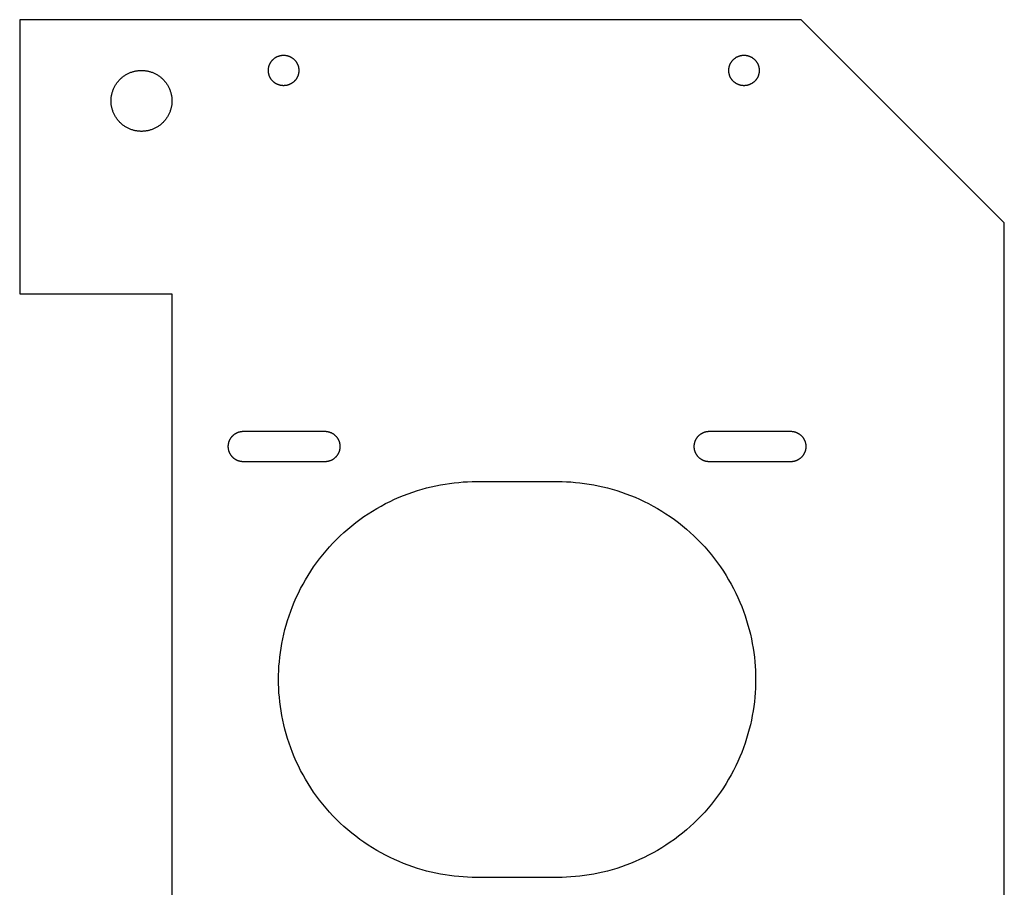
# Model space of a CAD drawing. Header units: millimetres. Extents: x -48 to 48, y -65 to 65.
# Tile 2 of 2: x -48 to 48, y -20 to 65. Entities that reach past the tile are written whole.
import ezdxf

# ---------------------------------------------------------------- set-up
doc = ezdxf.new("R2010")
doc.units = ezdxf.units.MM
doc.layers.add('Make2D$Visible$Curves', color=18, linetype='Continuous', true_color=0x000000)

msp = doc.modelspace()

# ---------------------------------------------------------------- linework, layer by layer
at = {"layer": 'Make2D$Visible$Curves', "color": 251, "lineweight": -3, "true_color": 0x595959}
for points in [[(48.5, 45), (28.5, 65), (-48.5, 65), (-48.5, 38), (-33.5, 38), (-33.5, -38), (-48.5, -38), (-48.5, -65), (27.086, -65), (48.5, -43.586)], [(-22.5, 58.5), (-22.533, 58.5), (-22.567, 58.501), (-22.601, 58.503), (-22.635, 58.506), (-22.669, 58.51), (-22.704, 58.514), (-22.738, 58.519), (-22.773, 58.525), (-22.808, 58.532), (-22.843, 58.54), (-22.878, 58.548), (-22.913, 58.558), (-22.948, 58.568), (-22.983, 58.58), (-23.017, 58.592), (-23.052, 58.605), (-23.087, 58.619), (-23.121, 58.635), (-23.155, 58.651), (-23.189, 58.668), (-23.222, 58.685), (-23.256, 58.704), (-23.288, 58.724), (-23.321, 58.745), (-23.353, 58.766), (-23.384, 58.788), (-23.415, 58.811), (-23.445, 58.835), (-23.475, 58.86), (-23.504, 58.886), (-23.533, 58.912), (-23.561, 58.939), (-23.588, 58.967), (-23.614, 58.996), (-23.64, 59.025), (-23.665, 59.055), (-23.689, 59.085), (-23.712, 59.116), (-23.734, 59.147), (-23.755, 59.179), (-23.776, 59.212), (-23.796, 59.244), (-23.815, 59.278), (-23.832, 59.311), (-23.849, 59.345), (-23.865, 59.379), (-23.881, 59.413), (-23.895, 59.448), (-23.908, 59.483), (-23.92, 59.517), (-23.932, 59.552), (-23.942, 59.587), (-23.952, 59.622), (-23.96, 59.657), (-23.968, 59.692), (-23.975, 59.727), (-23.981, 59.762), (-23.986, 59.796), (-23.99, 59.831), (-23.994, 59.865), (-23.997, 59.899), (-23.999, 59.933), (-24, 59.967), (-24, 60), (-24, 60.033), (-23.999, 60.067), (-23.997, 60.101), (-23.994, 60.135), (-23.99, 60.169), (-23.986, 60.204), (-23.981, 60.238), (-23.975, 60.273), (-23.968, 60.308), (-23.96, 60.343), (-23.952, 60.378), (-23.942, 60.413), (-23.932, 60.448), (-23.92, 60.483), (-23.908, 60.517), (-23.895, 60.552), (-23.881, 60.587), (-23.865, 60.621), (-23.849, 60.655), (-23.832, 60.689), (-23.815, 60.722), (-23.796, 60.756), (-23.776, 60.788), (-23.755, 60.821), (-23.734, 60.853), (-23.712, 60.884), (-23.689, 60.915), (-23.665, 60.945), (-23.64, 60.975), (-23.614, 61.004), (-23.588, 61.033), (-23.561, 61.061), (-23.533, 61.088), (-23.504, 61.114), (-23.475, 61.14), (-23.445, 61.165), (-23.415, 61.189), (-23.384, 61.212), (-23.353, 61.234), (-23.321, 61.255), (-23.288, 61.276), (-23.256, 61.296), (-23.222, 61.315), (-23.189, 61.332), (-23.155, 61.349), (-23.121, 61.365), (-23.087, 61.381), (-23.052, 61.395), (-23.017, 61.408), (-22.983, 61.42), (-22.948, 61.432), (-22.913, 61.442), (-22.878, 61.452), (-22.843, 61.46), (-22.808, 61.468), (-22.773, 61.475), (-22.738, 61.481), (-22.704, 61.486), (-22.669, 61.49), (-22.635, 61.494), (-22.601, 61.497), (-22.567, 61.499), (-22.533, 61.5), (-22.5, 61.5), (-22.467, 61.5), (-22.433, 61.499), (-22.399, 61.497), (-22.365, 61.494), (-22.331, 61.49), (-22.296, 61.486), (-22.262, 61.481), (-22.227, 61.475), (-22.192, 61.468), (-22.157, 61.46), (-22.122, 61.452), (-22.087, 61.442), (-22.052, 61.432), (-22.017, 61.42), (-21.983, 61.408), (-21.948, 61.395), (-21.913, 61.381), (-21.879, 61.365), (-21.845, 61.349), (-21.811, 61.332), (-21.778, 61.315), (-21.744, 61.296), (-21.712, 61.276), (-21.679, 61.255), (-21.647, 61.234), (-21.616, 61.212), (-21.585, 61.189), (-21.555, 61.165), (-21.525, 61.14), (-21.496, 61.114), (-21.467, 61.088), (-21.439, 61.061), (-21.412, 61.033), (-21.386, 61.004), (-21.36, 60.975), (-21.335, 60.945), (-21.311, 60.915), (-21.288, 60.884), (-21.266, 60.853), (-21.245, 60.821), (-21.224, 60.788), (-21.204, 60.756), (-21.185, 60.722), (-21.168, 60.689), (-21.151, 60.655), (-21.135, 60.621), (-21.119, 60.587), (-21.105, 60.552), (-21.092, 60.517), (-21.08, 60.483), (-21.068, 60.448), (-21.058, 60.413), (-21.048, 60.378), (-21.04, 60.343), (-21.032, 60.308), (-21.025, 60.273), (-21.019, 60.238), (-21.014, 60.204), (-21.01, 60.169), (-21.006, 60.135), (-21.003, 60.101), (-21.001, 60.067), (-21, 60.033), (-21, 60), (-21, 59.967), (-21.001, 59.933), (-21.003, 59.899), (-21.006, 59.865), (-21.01, 59.831), (-21.014, 59.796), (-21.019, 59.762), (-21.025, 59.727), (-21.032, 59.692), (-21.04, 59.657), (-21.048, 59.622), (-21.058, 59.587), (-21.068, 59.552), (-21.08, 59.517), (-21.092, 59.483), (-21.105, 59.448), (-21.119, 59.413), (-21.135, 59.379), (-21.151, 59.345), (-21.168, 59.311), (-21.185, 59.278), (-21.204, 59.244), (-21.224, 59.212), (-21.245, 59.179), (-21.266, 59.147), (-21.288, 59.116), (-21.311, 59.085), (-21.335, 59.055), (-21.36, 59.025), (-21.386, 58.996), (-21.412, 58.967), (-21.439, 58.939), (-21.467, 58.912), (-21.496, 58.886), (-21.525, 58.86), (-21.555, 58.835), (-21.585, 58.811), (-21.616, 58.788), (-21.647, 58.766), (-21.679, 58.745), (-21.712, 58.724), (-21.744, 58.704), (-21.778, 58.685), (-21.811, 58.668), (-21.845, 58.651), (-21.879, 58.635), (-21.913, 58.619), (-21.948, 58.605), (-21.983, 58.592), (-22.017, 58.58), (-22.052, 58.568), (-22.087, 58.558), (-22.122, 58.548), (-22.157, 58.54), (-22.192, 58.532), (-22.227, 58.525), (-22.262, 58.519), (-22.296, 58.514), (-22.331, 58.51), (-22.365, 58.506), (-22.399, 58.503), (-22.433, 58.501), (-22.467, 58.5)], [(22.855, 58.5), (22.822, 58.5), (22.788, 58.501), (22.755, 58.503), (22.721, 58.506), (22.686, 58.51), (22.652, 58.514), (22.617, 58.519), (22.582, 58.525), (22.548, 58.532), (22.513, 58.54), (22.478, 58.548), (22.443, 58.558), (22.408, 58.568), (22.373, 58.58), (22.338, 58.592), (22.303, 58.605), (22.269, 58.619), (22.234, 58.635), (22.2, 58.651), (22.166, 58.668), (22.133, 58.685), (22.1, 58.704), (22.067, 58.724), (22.035, 58.745), (22.003, 58.766), (21.971, 58.788), (21.94, 58.811), (21.91, 58.835), (21.88, 58.86), (21.851, 58.886), (21.822, 58.912), (21.795, 58.939), (21.768, 58.967), (21.741, 58.996), (21.716, 59.025), (21.691, 59.055), (21.667, 59.085), (21.644, 59.116), (21.621, 59.147), (21.6, 59.179), (21.579, 59.212), (21.56, 59.244), (21.541, 59.278), (21.523, 59.311), (21.506, 59.345), (21.49, 59.379), (21.475, 59.413), (21.461, 59.448), (21.447, 59.483), (21.435, 59.517), (21.424, 59.552), (21.413, 59.587), (21.404, 59.622), (21.395, 59.657), (21.387, 59.692), (21.38, 59.727), (21.374, 59.762), (21.369, 59.796), (21.365, 59.831), (21.361, 59.865), (21.359, 59.899), (21.357, 59.933), (21.356, 59.967), (21.355, 60), (21.356, 60.033), (21.357, 60.067), (21.359, 60.101), (21.361, 60.135), (21.365, 60.169), (21.369, 60.204), (21.374, 60.238), (21.38, 60.273), (21.387, 60.308), (21.395, 60.343), (21.404, 60.378), (21.413, 60.413), (21.424, 60.448), (21.435, 60.483), (21.447, 60.517), (21.461, 60.552), (21.475, 60.587), (21.49, 60.621), (21.506, 60.655), (21.523, 60.689), (21.541, 60.722), (21.56, 60.756), (21.579, 60.788), (21.6, 60.821), (21.621, 60.853), (21.644, 60.884), (21.667, 60.915), (21.691, 60.945), (21.716, 60.975), (21.741, 61.004), (21.768, 61.033), (21.795, 61.061), (21.822, 61.088), (21.851, 61.114), (21.88, 61.14), (21.91, 61.165), (21.94, 61.189), (21.971, 61.212), (22.003, 61.234), (22.035, 61.255), (22.067, 61.276), (22.1, 61.296), (22.133, 61.315), (22.166, 61.332), (22.2, 61.349), (22.234, 61.365), (22.269, 61.381), (22.303, 61.395), (22.338, 61.408), (22.373, 61.42), (22.408, 61.432), (22.443, 61.442), (22.478, 61.452), (22.513, 61.46), (22.548, 61.468), (22.582, 61.475), (22.617, 61.481), (22.652, 61.486), (22.686, 61.49), (22.721, 61.494), (22.755, 61.497), (22.788, 61.499), (22.822, 61.5), (22.855, 61.5), (22.889, 61.5), (22.922, 61.499), (22.956, 61.497), (22.99, 61.494), (23.024, 61.49), (23.059, 61.486), (23.094, 61.481), (23.128, 61.475), (23.163, 61.468), (23.198, 61.46), (23.233, 61.452), (23.268, 61.442), (23.303, 61.432), (23.338, 61.42), (23.373, 61.408), (23.407, 61.395), (23.442, 61.381), (23.476, 61.365), (23.51, 61.349), (23.544, 61.332), (23.578, 61.315), (23.611, 61.296), (23.644, 61.276), (23.676, 61.255), (23.708, 61.234), (23.74, 61.212), (23.77, 61.189), (23.801, 61.165), (23.831, 61.14), (23.86, 61.114), (23.888, 61.088), (23.916, 61.061), (23.943, 61.033), (23.969, 61.004), (23.995, 60.975), (24.02, 60.945), (24.044, 60.915), (24.067, 60.884), (24.089, 60.853), (24.111, 60.821), (24.131, 60.788), (24.151, 60.756), (24.17, 60.722), (24.188, 60.689), (24.205, 60.655), (24.221, 60.621), (24.236, 60.587), (24.25, 60.552), (24.263, 60.517), (24.276, 60.483), (24.287, 60.448), (24.297, 60.413), (24.307, 60.378), (24.316, 60.343), (24.323, 60.308), (24.33, 60.273), (24.336, 60.238), (24.341, 60.204), (24.346, 60.169), (24.349, 60.135), (24.352, 60.101), (24.354, 60.067), (24.355, 60.033), (24.355, 60), (24.355, 59.967), (24.354, 59.933), (24.352, 59.899), (24.349, 59.865), (24.346, 59.831), (24.341, 59.796), (24.336, 59.762), (24.33, 59.727), (24.323, 59.692), (24.316, 59.657), (24.307, 59.622), (24.297, 59.587), (24.287, 59.552), (24.276, 59.517), (24.263, 59.483), (24.25, 59.448), (24.236, 59.413), (24.221, 59.379), (24.205, 59.345), (24.188, 59.311), (24.17, 59.278), (24.151, 59.244), (24.131, 59.212), (24.111, 59.179), (24.089, 59.147), (24.067, 59.116), (24.044, 59.085), (24.02, 59.055), (23.995, 59.025), (23.969, 58.996), (23.943, 58.967), (23.916, 58.939), (23.888, 58.912), (23.86, 58.886), (23.831, 58.86), (23.801, 58.835), (23.77, 58.811), (23.74, 58.788), (23.708, 58.766), (23.676, 58.745), (23.644, 58.724), (23.611, 58.704), (23.578, 58.685), (23.544, 58.668), (23.51, 58.651), (23.476, 58.635), (23.442, 58.619), (23.407, 58.605), (23.373, 58.592), (23.338, 58.58), (23.303, 58.568), (23.268, 58.558), (23.233, 58.548), (23.198, 58.54), (23.163, 58.532), (23.128, 58.525), (23.094, 58.519), (23.059, 58.514), (23.024, 58.51), (22.99, 58.506), (22.956, 58.503), (22.922, 58.501), (22.889, 58.5)], [(-36.5, 60), (-36.433, 59.999), (-36.366, 59.997), (-36.299, 59.993), (-36.23, 59.988), (-36.162, 59.981), (-36.093, 59.972), (-36.024, 59.962), (-35.954, 59.95), (-35.884, 59.936), (-35.814, 59.921), (-35.745, 59.903), (-35.675, 59.884), (-35.605, 59.863), (-35.535, 59.84), (-35.465, 59.816), (-35.396, 59.789), (-35.327, 59.761), (-35.258, 59.731), (-35.19, 59.699), (-35.122, 59.665), (-35.055, 59.629), (-34.989, 59.592), (-34.923, 59.552), (-34.858, 59.511), (-34.795, 59.468), (-34.732, 59.423), (-34.67, 59.377), (-34.609, 59.329), (-34.55, 59.279), (-34.491, 59.228), (-34.434, 59.176), (-34.379, 59.121), (-34.324, 59.066), (-34.272, 59.009), (-34.221, 58.95), (-34.171, 58.891), (-34.123, 58.83), (-34.077, 58.768), (-34.032, 58.705), (-33.989, 58.642), (-33.948, 58.577), (-33.908, 58.511), (-33.871, 58.445), (-33.835, 58.378), (-33.801, 58.31), (-33.769, 58.242), (-33.739, 58.173), (-33.711, 58.104), (-33.684, 58.035), (-33.66, 57.965), (-33.637, 57.895), (-33.616, 57.825), (-33.597, 57.755), (-33.579, 57.686), (-33.564, 57.616), (-33.55, 57.546), (-33.538, 57.476), (-33.528, 57.407), (-33.519, 57.338), (-33.512, 57.27), (-33.507, 57.201), (-33.503, 57.134), (-33.501, 57.067), (-33.5, 57), (-33.501, 56.933), (-33.503, 56.866), (-33.507, 56.799), (-33.512, 56.73), (-33.519, 56.662), (-33.528, 56.593), (-33.538, 56.524), (-33.55, 56.454), (-33.564, 56.384), (-33.579, 56.314), (-33.597, 56.245), (-33.616, 56.175), (-33.637, 56.105), (-33.66, 56.035), (-33.684, 55.965), (-33.711, 55.896), (-33.739, 55.827), (-33.769, 55.758), (-33.801, 55.69), (-33.835, 55.622), (-33.871, 55.555), (-33.908, 55.489), (-33.948, 55.423), (-33.989, 55.358), (-34.032, 55.295), (-34.077, 55.232), (-34.123, 55.17), (-34.171, 55.109), (-34.221, 55.05), (-34.272, 54.991), (-34.324, 54.934), (-34.379, 54.879), (-34.434, 54.824), (-34.491, 54.772), (-34.55, 54.721), (-34.609, 54.671), (-34.67, 54.623), (-34.732, 54.577), (-34.795, 54.532), (-34.858, 54.489), (-34.923, 54.448), (-34.989, 54.408), (-35.055, 54.371), (-35.122, 54.335), (-35.19, 54.301), (-35.258, 54.269), (-35.327, 54.239), (-35.396, 54.211), (-35.465, 54.184), (-35.535, 54.16), (-35.605, 54.137), (-35.675, 54.116), (-35.745, 54.097), (-35.814, 54.079), (-35.884, 54.064), (-35.954, 54.05), (-36.024, 54.038), (-36.093, 54.028), (-36.162, 54.019), (-36.23, 54.012), (-36.299, 54.007), (-36.366, 54.003), (-36.433, 54.001), (-36.5, 54), (-36.567, 54.001), (-36.634, 54.003), (-36.701, 54.007), (-36.77, 54.012), (-36.838, 54.019), (-36.907, 54.028), (-36.976, 54.038), (-37.046, 54.05), (-37.116, 54.064), (-37.186, 54.079), (-37.255, 54.097), (-37.325, 54.116), (-37.395, 54.137), (-37.465, 54.16), (-37.535, 54.184), (-37.604, 54.211), (-37.673, 54.239), (-37.742, 54.269), (-37.81, 54.301), (-37.878, 54.335), (-37.945, 54.371), (-38.011, 54.408), (-38.077, 54.448), (-38.142, 54.489), (-38.205, 54.532), (-38.268, 54.577), (-38.33, 54.623), (-38.391, 54.671), (-38.45, 54.721), (-38.509, 54.772), (-38.566, 54.824), (-38.621, 54.879), (-38.676, 54.934), (-38.728, 54.991), (-38.779, 55.05), (-38.829, 55.109), (-38.877, 55.17), (-38.923, 55.232), (-38.968, 55.295), (-39.011, 55.358), (-39.052, 55.423), (-39.092, 55.489), (-39.129, 55.555), (-39.165, 55.622), (-39.199, 55.69), (-39.231, 55.758), (-39.261, 55.827), (-39.289, 55.896), (-39.316, 55.965), (-39.34, 56.035), (-39.363, 56.105), (-39.384, 56.175), (-39.403, 56.245), (-39.421, 56.314), (-39.436, 56.384), (-39.45, 56.454), (-39.462, 56.524), (-39.472, 56.593), (-39.481, 56.662), (-39.488, 56.73), (-39.493, 56.799), (-39.497, 56.866), (-39.499, 56.933), (-39.5, 57), (-39.499, 57.067), (-39.497, 57.134), (-39.493, 57.201), (-39.488, 57.27), (-39.481, 57.338), (-39.472, 57.407), (-39.462, 57.476), (-39.45, 57.546), (-39.436, 57.616), (-39.421, 57.686), (-39.403, 57.755), (-39.384, 57.825), (-39.363, 57.895), (-39.34, 57.965), (-39.316, 58.035), (-39.289, 58.104), (-39.261, 58.173), (-39.231, 58.242), (-39.199, 58.31), (-39.165, 58.378), (-39.129, 58.445), (-39.092, 58.511), (-39.052, 58.577), (-39.011, 58.642), (-38.968, 58.705), (-38.923, 58.768), (-38.877, 58.83), (-38.829, 58.891), (-38.779, 58.95), (-38.728, 59.009), (-38.676, 59.066), (-38.621, 59.121), (-38.566, 59.176), (-38.509, 59.228), (-38.45, 59.279), (-38.391, 59.329), (-38.33, 59.377), (-38.268, 59.423), (-38.205, 59.468), (-38.142, 59.511), (-38.077, 59.552), (-38.011, 59.592), (-37.945, 59.629), (-37.878, 59.665), (-37.81, 59.699), (-37.742, 59.731), (-37.673, 59.761), (-37.604, 59.789), (-37.535, 59.816), (-37.465, 59.84), (-37.395, 59.863), (-37.325, 59.884), (-37.255, 59.903), (-37.186, 59.921), (-37.116, 59.936), (-37.046, 59.95), (-36.976, 59.962), (-36.907, 59.972), (-36.838, 59.981), (-36.77, 59.988), (-36.701, 59.993), (-36.634, 59.997), (-36.567, 59.999)]]:
    msp.add_lwpolyline(points, close=True, dxfattribs=at)
for points in [[(-26.45, 21.45), (-26.483, 21.45), (-26.517, 21.451), (-26.551, 21.453), (-26.585, 21.456), (-26.619, 21.46), (-26.654, 21.464), (-26.688, 21.469), (-26.723, 21.475), (-26.758, 21.482), (-26.793, 21.49), (-26.828, 21.498), (-26.863, 21.508), (-26.898, 21.518), (-26.933, 21.53), (-26.967, 21.542), (-27.002, 21.555), (-27.037, 21.569), (-27.071, 21.585), (-27.105, 21.601), (-27.139, 21.618), (-27.172, 21.635), (-27.206, 21.654), (-27.238, 21.674), (-27.271, 21.695), (-27.303, 21.716), (-27.334, 21.738), (-27.365, 21.761), (-27.395, 21.785), (-27.425, 21.81), (-27.454, 21.836), (-27.483, 21.862), (-27.511, 21.889), (-27.538, 21.917), (-27.564, 21.946), (-27.59, 21.975), (-27.615, 22.005), (-27.639, 22.035), (-27.662, 22.066), (-27.684, 22.097), (-27.705, 22.129), (-27.726, 22.162), (-27.746, 22.194), (-27.765, 22.228), (-27.782, 22.261), (-27.799, 22.295), (-27.815, 22.329), (-27.831, 22.363), (-27.845, 22.398), (-27.858, 22.433), (-27.87, 22.467), (-27.882, 22.502), (-27.892, 22.537), (-27.902, 22.572), (-27.91, 22.607), (-27.918, 22.642), (-27.925, 22.677), (-27.931, 22.712), (-27.936, 22.746), (-27.94, 22.781), (-27.944, 22.815), (-27.947, 22.849), (-27.949, 22.883), (-27.95, 22.917), (-27.95, 22.95), (-27.95, 22.983), (-27.949, 23.017), (-27.947, 23.051), (-27.944, 23.085), (-27.94, 23.119), (-27.936, 23.154), (-27.931, 23.188), (-27.925, 23.223), (-27.918, 23.258), (-27.91, 23.293), (-27.902, 23.328), (-27.892, 23.363), (-27.882, 23.398), (-27.87, 23.433), (-27.858, 23.467), (-27.845, 23.502), (-27.831, 23.537), (-27.815, 23.571), (-27.799, 23.605), (-27.782, 23.639), (-27.765, 23.672), (-27.746, 23.706), (-27.726, 23.738), (-27.705, 23.771), (-27.684, 23.803), (-27.662, 23.834), (-27.639, 23.865), (-27.615, 23.895), (-27.59, 23.925), (-27.564, 23.954), (-27.538, 23.983), (-27.511, 24.011), (-27.483, 24.038), (-27.454, 24.064), (-27.425, 24.09), (-27.395, 24.115), (-27.365, 24.139), (-27.334, 24.162), (-27.303, 24.184), (-27.271, 24.205), (-27.238, 24.226), (-27.206, 24.246), (-27.172, 24.265), (-27.139, 24.282), (-27.105, 24.299), (-27.071, 24.315), (-27.037, 24.331), (-27.002, 24.345), (-26.967, 24.358), (-26.933, 24.37), (-26.898, 24.382), (-26.863, 24.392), (-26.828, 24.402), (-26.793, 24.41), (-26.758, 24.418), (-26.723, 24.425), (-26.688, 24.431), (-26.654, 24.436), (-26.619, 24.44), (-26.585, 24.444), (-26.551, 24.447), (-26.517, 24.449), (-26.483, 24.45), (-26.45, 24.45)], [(-26.45, 24.45), (-18.45, 24.45)], [(-18.45, 24.45), (-18.417, 24.45), (-18.383, 24.449), (-18.349, 24.447), (-18.315, 24.444), (-18.281, 24.44), (-18.246, 24.436), (-18.212, 24.431), (-18.177, 24.425), (-18.142, 24.418), (-18.107, 24.41), (-18.072, 24.402), (-18.037, 24.392), (-18.002, 24.382), (-17.967, 24.37), (-17.933, 24.358), (-17.898, 24.345), (-17.863, 24.331), (-17.829, 24.315), (-17.795, 24.299), (-17.761, 24.282), (-17.728, 24.265), (-17.694, 24.246), (-17.662, 24.226), (-17.629, 24.205), (-17.597, 24.184), (-17.566, 24.162), (-17.535, 24.139), (-17.505, 24.115), (-17.475, 24.09), (-17.446, 24.064), (-17.417, 24.038), (-17.389, 24.011), (-17.362, 23.983), (-17.336, 23.954), (-17.31, 23.925), (-17.285, 23.895), (-17.261, 23.865), (-17.238, 23.834), (-17.216, 23.803), (-17.195, 23.771), (-17.174, 23.738), (-17.154, 23.706), (-17.135, 23.672), (-17.118, 23.639), (-17.101, 23.605), (-17.085, 23.571), (-17.069, 23.537), (-17.055, 23.502), (-17.042, 23.467), (-17.03, 23.433), (-17.018, 23.398), (-17.008, 23.363), (-16.998, 23.328), (-16.99, 23.293), (-16.982, 23.258), (-16.975, 23.223), (-16.969, 23.188), (-16.964, 23.154), (-16.96, 23.119), (-16.956, 23.085), (-16.953, 23.051), (-16.951, 23.017), (-16.95, 22.983), (-16.95, 22.95), (-16.95, 22.917), (-16.951, 22.883), (-16.953, 22.849), (-16.956, 22.815), (-16.96, 22.781), (-16.964, 22.746), (-16.969, 22.712), (-16.975, 22.677), (-16.982, 22.642), (-16.99, 22.607), (-16.998, 22.572), (-17.008, 22.537), (-17.018, 22.502), (-17.03, 22.467), (-17.042, 22.433), (-17.055, 22.398), (-17.069, 22.363), (-17.085, 22.329), (-17.101, 22.295), (-17.118, 22.261), (-17.135, 22.228), (-17.154, 22.194), (-17.174, 22.162), (-17.195, 22.129), (-17.216, 22.097), (-17.238, 22.066), (-17.261, 22.035), (-17.285, 22.005), (-17.31, 21.975), (-17.336, 21.946), (-17.362, 21.917), (-17.389, 21.889), (-17.417, 21.862), (-17.446, 21.836), (-17.475, 21.81), (-17.505, 21.785), (-17.535, 21.761), (-17.566, 21.738), (-17.597, 21.716), (-17.629, 21.695), (-17.662, 21.674), (-17.694, 21.654), (-17.728, 21.635), (-17.761, 21.618), (-17.795, 21.601), (-17.829, 21.585), (-17.863, 21.569), (-17.898, 21.555), (-17.933, 21.542), (-17.967, 21.53), (-18.002, 21.518), (-18.037, 21.508), (-18.072, 21.498), (-18.107, 21.49), (-18.142, 21.482), (-18.177, 21.475), (-18.212, 21.469), (-18.246, 21.464), (-18.281, 21.46), (-18.315, 21.456), (-18.349, 21.453), (-18.383, 21.451), (-18.417, 21.45), (-18.45, 21.45)], [(19.45, 21.45), (19.417, 21.45), (19.383, 21.451), (19.349, 21.453), (19.315, 21.456), (19.281, 21.46), (19.246, 21.464), (19.212, 21.469), (19.177, 21.475), (19.142, 21.482), (19.107, 21.49), (19.072, 21.498), (19.037, 21.508), (19.002, 21.518), (18.967, 21.53), (18.933, 21.542), (18.898, 21.555), (18.863, 21.569), (18.829, 21.585), (18.795, 21.601), (18.761, 21.618), (18.728, 21.635), (18.694, 21.654), (18.662, 21.674), (18.629, 21.695), (18.597, 21.716), (18.566, 21.738), (18.535, 21.761), (18.505, 21.785), (18.475, 21.81), (18.446, 21.836), (18.417, 21.862), (18.389, 21.889), (18.362, 21.917), (18.336, 21.946), (18.31, 21.975), (18.285, 22.005), (18.261, 22.035), (18.238, 22.066), (18.216, 22.097), (18.195, 22.129), (18.174, 22.162), (18.154, 22.194), (18.135, 22.228), (18.118, 22.261), (18.101, 22.295), (18.085, 22.329), (18.069, 22.363), (18.055, 22.398), (18.042, 22.433), (18.03, 22.467), (18.018, 22.502), (18.008, 22.537), (17.998, 22.572), (17.99, 22.607), (17.982, 22.642), (17.975, 22.677), (17.969, 22.712), (17.964, 22.746), (17.96, 22.781), (17.956, 22.815), (17.953, 22.849), (17.951, 22.883), (17.95, 22.917), (17.95, 22.95), (17.95, 22.983), (17.951, 23.017), (17.953, 23.051), (17.956, 23.085), (17.96, 23.119), (17.964, 23.154), (17.969, 23.188), (17.975, 23.223), (17.982, 23.258), (17.99, 23.293), (17.998, 23.328), (18.008, 23.363), (18.018, 23.398), (18.03, 23.433), (18.042, 23.467), (18.055, 23.502), (18.069, 23.537), (18.085, 23.571), (18.101, 23.605), (18.118, 23.639), (18.135, 23.672), (18.154, 23.706), (18.174, 23.738), (18.195, 23.771), (18.216, 23.803), (18.238, 23.834), (18.261, 23.865), (18.285, 23.895), (18.31, 23.925), (18.336, 23.954), (18.362, 23.983), (18.389, 24.011), (18.417, 24.038), (18.446, 24.064), (18.475, 24.09), (18.505, 24.115), (18.535, 24.139), (18.566, 24.162), (18.597, 24.184), (18.629, 24.205), (18.662, 24.226), (18.694, 24.246), (18.728, 24.265), (18.761, 24.282), (18.795, 24.299), (18.829, 24.315), (18.863, 24.331), (18.898, 24.345), (18.933, 24.358), (18.967, 24.37), (19.002, 24.382), (19.037, 24.392), (19.072, 24.402), (19.107, 24.41), (19.142, 24.418), (19.177, 24.425), (19.212, 24.431), (19.246, 24.436), (19.281, 24.44), (19.315, 24.444), (19.349, 24.447), (19.383, 24.449), (19.417, 24.45), (19.45, 24.45)], [(19.45, 24.45), (27.45, 24.45)], [(27.45, 24.45), (27.483, 24.45), (27.517, 24.449), (27.551, 24.447), (27.585, 24.444), (27.619, 24.44), (27.654, 24.436), (27.688, 24.431), (27.723, 24.425), (27.758, 24.418), (27.793, 24.41), (27.828, 24.402), (27.863, 24.392), (27.898, 24.382), (27.933, 24.37), (27.967, 24.358), (28.002, 24.345), (28.037, 24.331), (28.071, 24.315), (28.105, 24.299), (28.139, 24.282), (28.172, 24.265), (28.206, 24.246), (28.238, 24.226), (28.271, 24.205), (28.303, 24.184), (28.334, 24.162), (28.365, 24.139), (28.395, 24.115), (28.425, 24.09), (28.454, 24.064), (28.483, 24.038), (28.511, 24.011), (28.538, 23.983), (28.564, 23.954), (28.59, 23.925), (28.615, 23.895), (28.639, 23.865), (28.662, 23.834), (28.684, 23.803), (28.705, 23.771), (28.726, 23.738), (28.746, 23.706), (28.765, 23.672), (28.782, 23.639), (28.799, 23.605), (28.815, 23.571), (28.831, 23.537), (28.845, 23.502), (28.858, 23.467), (28.87, 23.433), (28.882, 23.398), (28.892, 23.363), (28.902, 23.328), (28.91, 23.293), (28.918, 23.258), (28.925, 23.223), (28.931, 23.188), (28.936, 23.154), (28.94, 23.119), (28.944, 23.085), (28.947, 23.051), (28.949, 23.017), (28.95, 22.983), (28.95, 22.95), (28.95, 22.917), (28.949, 22.883), (28.947, 22.849), (28.944, 22.815), (28.94, 22.781), (28.936, 22.746), (28.931, 22.712), (28.925, 22.677), (28.918, 22.642), (28.91, 22.607), (28.902, 22.572), (28.892, 22.537), (28.882, 22.502), (28.87, 22.467), (28.858, 22.433), (28.845, 22.398), (28.831, 22.363), (28.815, 22.329), (28.799, 22.295), (28.782, 22.261), (28.765, 22.228), (28.746, 22.194), (28.726, 22.162), (28.705, 22.129), (28.684, 22.097), (28.662, 22.066), (28.639, 22.035), (28.615, 22.005), (28.59, 21.975), (28.564, 21.946), (28.538, 21.917), (28.511, 21.889), (28.483, 21.862), (28.454, 21.836), (28.425, 21.81), (28.395, 21.785), (28.365, 21.761), (28.334, 21.738), (28.303, 21.716), (28.271, 21.695), (28.238, 21.674), (28.206, 21.654), (28.172, 21.635), (28.139, 21.618), (28.105, 21.601), (28.071, 21.585), (28.037, 21.569), (28.002, 21.555), (27.967, 21.542), (27.933, 21.53), (27.898, 21.518), (27.863, 21.508), (27.828, 21.498), (27.793, 21.49), (27.758, 21.482), (27.723, 21.475), (27.688, 21.469), (27.654, 21.464), (27.619, 21.46), (27.585, 21.456), (27.551, 21.453), (27.517, 21.451), (27.483, 21.45), (27.45, 21.45)], [(-18.45, 21.45), (-26.45, 21.45)], [(27.45, 21.45), (19.45, 21.45)], [(-3.5, -19.5), (-3.933, -19.495), (-4.369, -19.481), (-4.809, -19.456), (-5.252, -19.421), (-5.698, -19.376), (-6.146, -19.32), (-6.596, -19.253), (-7.048, -19.174), (-7.502, -19.085), (-7.956, -18.984), (-8.411, -18.872), (-8.866, -18.747), (-9.32, -18.611), (-9.774, -18.463), (-10.227, -18.303), (-10.678, -18.131), (-11.127, -17.947), (-11.573, -17.75), (-12.016, -17.542), (-12.456, -17.322), (-12.892, -17.089), (-13.323, -16.845), (-13.75, -16.589), (-14.171, -16.321), (-14.586, -16.042), (-14.994, -15.752), (-15.396, -15.451), (-15.791, -15.139), (-16.178, -14.816), (-16.557, -14.484), (-16.927, -14.141), (-17.289, -13.789), (-17.641, -13.427), (-17.984, -13.057), (-18.316, -12.678), (-18.639, -12.291), (-18.951, -11.896), (-19.252, -11.494), (-19.542, -11.086), (-19.821, -10.671), (-20.089, -10.25), (-20.345, -9.823), (-20.589, -9.392), (-20.822, -8.956), (-21.042, -8.516), (-21.25, -8.073), (-21.447, -7.627), (-21.631, -7.178), (-21.803, -6.727), (-21.963, -6.274), (-22.111, -5.82), (-22.247, -5.366), (-22.372, -4.911), (-22.484, -4.456), (-22.585, -4.002), (-22.674, -3.548), (-22.753, -3.096), (-22.82, -2.646), (-22.876, -2.198), (-22.921, -1.752), (-22.956, -1.309), (-22.981, -0.869), (-22.995, -0.433), (-23, 0), (-22.995, 0.433), (-22.981, 0.869), (-22.956, 1.309), (-22.921, 1.752), (-22.876, 2.198), (-22.82, 2.646), (-22.753, 3.096), (-22.674, 3.548), (-22.585, 4.002), (-22.484, 4.456), (-22.372, 4.911), (-22.247, 5.366), (-22.111, 5.82), (-21.963, 6.274), (-21.803, 6.727), (-21.631, 7.178), (-21.447, 7.627), (-21.25, 8.073), (-21.042, 8.516), (-20.822, 8.956), (-20.589, 9.392), (-20.345, 9.823), (-20.089, 10.25), (-19.821, 10.671), (-19.542, 11.086), (-19.252, 11.494), (-18.951, 11.896), (-18.639, 12.291), (-18.316, 12.678), (-17.984, 13.057), (-17.641, 13.427), (-17.289, 13.789), (-16.927, 14.141), (-16.557, 14.484), (-16.178, 14.816), (-15.791, 15.139), (-15.396, 15.451), (-14.994, 15.752), (-14.586, 16.042), (-14.171, 16.321), (-13.75, 16.589), (-13.323, 16.845), (-12.892, 17.089), (-12.456, 17.322), (-12.016, 17.542), (-11.573, 17.75), (-11.127, 17.947), (-10.678, 18.131), (-10.227, 18.303), (-9.774, 18.463), (-9.32, 18.611), (-8.866, 18.747), (-8.411, 18.872), (-7.956, 18.984), (-7.502, 19.085), (-7.048, 19.174), (-6.596, 19.253), (-6.146, 19.32), (-5.698, 19.376), (-5.252, 19.421), (-4.809, 19.456), (-4.369, 19.481), (-3.933, 19.495), (-3.5, 19.5)], [(-3.5, 19.5), (4.5, 19.5)], [(4.5, 19.5), (4.933, 19.495), (5.369, 19.481), (5.809, 19.456), (6.252, 19.421), (6.698, 19.376), (7.146, 19.32), (7.596, 19.253), (8.048, 19.174), (8.502, 19.085), (8.956, 18.984), (9.411, 18.872), (9.866, 18.747), (10.32, 18.611), (10.774, 18.463), (11.227, 18.303), (11.678, 18.131), (12.127, 17.947), (12.573, 17.75), (13.016, 17.542), (13.456, 17.322), (13.892, 17.089), (14.323, 16.845), (14.75, 16.589), (15.171, 16.321), (15.586, 16.042), (15.994, 15.752), (16.396, 15.451), (16.791, 15.139), (17.178, 14.816), (17.557, 14.484), (17.927, 14.141), (18.289, 13.789), (18.641, 13.427), (18.984, 13.057), (19.316, 12.678), (19.639, 12.291), (19.951, 11.896), (20.252, 11.494), (20.542, 11.086), (20.821, 10.671), (21.089, 10.25), (21.345, 9.823), (21.589, 9.392), (21.822, 8.956), (22.042, 8.516), (22.25, 8.073), (22.447, 7.627), (22.631, 7.178), (22.803, 6.727), (22.963, 6.274), (23.111, 5.82), (23.247, 5.366), (23.372, 4.911), (23.484, 4.456), (23.585, 4.002), (23.674, 3.548), (23.753, 3.096), (23.82, 2.646), (23.876, 2.198), (23.921, 1.752), (23.956, 1.309), (23.981, 0.869), (23.995, 0.433), (24, 0), (23.995, -0.433), (23.981, -0.869), (23.956, -1.309), (23.921, -1.752), (23.876, -2.198), (23.82, -2.646), (23.753, -3.096), (23.674, -3.548), (23.585, -4.002), (23.484, -4.456), (23.372, -4.911), (23.247, -5.366), (23.111, -5.82), (22.963, -6.274), (22.803, -6.727), (22.631, -7.178), (22.447, -7.627), (22.25, -8.073), (22.042, -8.516), (21.822, -8.956), (21.589, -9.392), (21.345, -9.823), (21.089, -10.25), (20.821, -10.671), (20.542, -11.086), (20.252, -11.494), (19.951, -11.896), (19.639, -12.291), (19.316, -12.678), (18.984, -13.057), (18.641, -13.427), (18.289, -13.789), (17.927, -14.141), (17.557, -14.484), (17.178, -14.816), (16.791, -15.139), (16.396, -15.451), (15.994, -15.752), (15.586, -16.042), (15.171, -16.321), (14.75, -16.589), (14.323, -16.845), (13.892, -17.089), (13.456, -17.322), (13.016, -17.542), (12.573, -17.75), (12.127, -17.947), (11.678, -18.131), (11.227, -18.303), (10.774, -18.463), (10.32, -18.611), (9.866, -18.747), (9.411, -18.872), (8.956, -18.984), (8.502, -19.085), (8.048, -19.174), (7.596, -19.253), (7.146, -19.32), (6.698, -19.376), (6.252, -19.421), (5.809, -19.456), (5.369, -19.481), (4.933, -19.495), (4.5, -19.5)], [(4.5, -19.5), (-3.5, -19.5)]]:
    msp.add_lwpolyline(points, dxfattribs=at)

doc.saveas('drawing.dxf')
